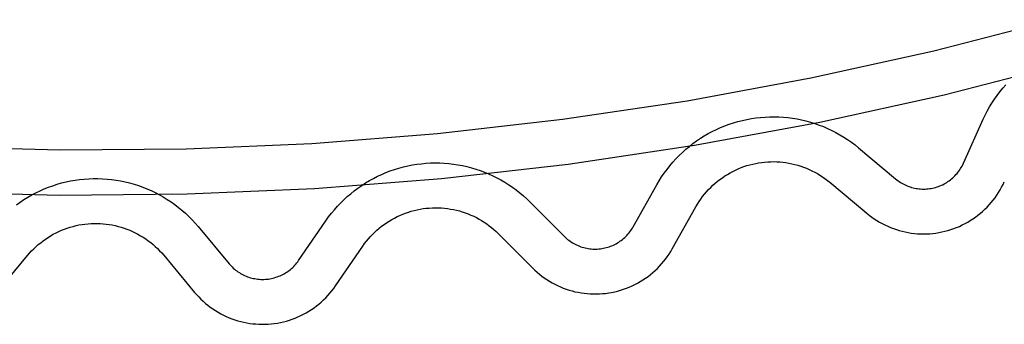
# Model space of a CAD drawing. Header units: millimetres. Extents: x -56 to 85, y 114 to 353.
# Tile 9 of 18: x 41.7 to 52.68, y 268.08 to 271.48. Entities that reach past the tile are written whole.
import ezdxf

# ---------------------------------------------------------------- set-up
doc = ezdxf.new("R2010")
doc.units = ezdxf.units.MM
doc.linetypes.add('Hidden', pattern=[4, 2, -2])
doc.layers.add('Make2D$Hidden$Curves', color=7, linetype='Hidden', true_color=0x8c8c8c)
doc.layers.add('Make2D$Visible$Curves', color=7, linetype='Continuous', true_color=0x000000)

msp = doc.modelspace()

# ---------------------------------------------------------------- linework, layer by layer
at = {"layer": 'Make2D$Hidden$Curves'}
for p, q in [((52.663, 270.712), (52.697, 270.751)), ((52.6, 270.631), (52.631, 270.672)), ((52.631, 270.672), (52.663, 270.712)), ((52.516, 270.503), (52.543, 270.547)), ((52.543, 270.547), (52.571, 270.59)), ((52.571, 270.59), (52.6, 270.631)), ((52.468, 270.413), (52.491, 270.458)), ((52.491, 270.458), (52.516, 270.503)), ((49.563, 270.293), (49.611, 270.311)), ((49.611, 270.311), (49.66, 270.327)), ((49.66, 270.327), (49.709, 270.341)), ((49.709, 270.341), (49.759, 270.354)), ((49.759, 270.354), (49.808, 270.365)), ((49.808, 270.365), (49.859, 270.374)), ((49.859, 270.374), (49.909, 270.381)), ((49.909, 270.381), (49.96, 270.387)), ((49.96, 270.387), (50.011, 270.391)), ((50.011, 270.391), (50.062, 270.393)), ((50.062, 270.393), (50.113, 270.394)), ((50.113, 270.394), (50.165, 270.392)), ((50.165, 270.392), (50.216, 270.389)), ((50.216, 270.389), (50.266, 270.384)), ((50.266, 270.384), (50.317, 270.378)), ((50.317, 270.378), (50.368, 270.369)), ((50.368, 270.369), (50.418, 270.359)), ((50.418, 270.359), (50.468, 270.348)), ((50.468, 270.348), (50.517, 270.334)), ((50.517, 270.334), (50.566, 270.319)), ((50.566, 270.319), (50.614, 270.302)), ((52.225, 269.876), (52.446, 270.367)), ((52.446, 270.367), (52.468, 270.413)), ((49.334, 270.181), (49.378, 270.206)), ((49.378, 270.206), (49.423, 270.23)), ((49.423, 270.23), (49.469, 270.253)), ((49.469, 270.253), (49.516, 270.274)), ((49.516, 270.274), (49.563, 270.293)), ((50.614, 270.302), (50.662, 270.284)), ((50.662, 270.284), (50.709, 270.264)), ((50.709, 270.264), (50.755, 270.242)), ((50.755, 270.242), (50.801, 270.219)), ((50.801, 270.219), (50.845, 270.194)), ((49.167, 270.064), (49.207, 270.095)), ((49.207, 270.095), (49.248, 270.125)), ((49.248, 270.125), (49.291, 270.154)), ((49.291, 270.154), (49.334, 270.181)), ((50.845, 270.194), (50.889, 270.167)), ((50.889, 270.167), (50.932, 270.14)), ((50.932, 270.14), (50.974, 270.11)), ((50.974, 270.11), (51.015, 270.08)), ((49.052, 269.961), (49.089, 269.997)), ((49.089, 269.997), (49.127, 270.031)), ((49.127, 270.031), (49.167, 270.064)), ((51.015, 270.08), (51.054, 270.047)), ((51.054, 270.047), (51.468, 269.702)), ((46.127, 269.865), (46.178, 269.871)), ((46.178, 269.871), (46.229, 269.876)), ((46.229, 269.876), (46.28, 269.879)), ((46.28, 269.879), (46.331, 269.88)), ((46.331, 269.88), (46.382, 269.879)), ((46.382, 269.879), (46.433, 269.877)), ((46.433, 269.877), (46.484, 269.873)), ((46.484, 269.873), (46.535, 269.867)), ((48.949, 269.848), (48.982, 269.887)), ((48.982, 269.887), (49.017, 269.925)), ((49.017, 269.925), (49.052, 269.961)), ((52.217, 269.86), (52.225, 269.876)), ((45.735, 269.752), (45.782, 269.772)), ((45.782, 269.772), (45.83, 269.79)), ((45.83, 269.79), (45.878, 269.807)), ((45.878, 269.807), (45.927, 269.822)), ((45.927, 269.822), (45.977, 269.835)), ((45.977, 269.835), (46.027, 269.847)), ((46.027, 269.847), (46.077, 269.857)), ((46.077, 269.857), (46.127, 269.865)), ((46.535, 269.867), (46.586, 269.859)), ((46.586, 269.859), (46.636, 269.85)), ((46.636, 269.85), (46.686, 269.839)), ((46.686, 269.839), (46.735, 269.826)), ((46.735, 269.826), (46.784, 269.811)), ((46.784, 269.811), (46.833, 269.795)), ((46.833, 269.795), (46.881, 269.777)), ((46.881, 269.777), (46.928, 269.758)), ((48.858, 269.724), (48.887, 269.766)), ((48.887, 269.766), (48.918, 269.808)), ((48.918, 269.808), (48.949, 269.848)), ((52.141, 269.749), (52.153, 269.761)), ((52.153, 269.761), (52.163, 269.774)), ((52.163, 269.774), (52.173, 269.788)), ((52.173, 269.788), (52.183, 269.802)), ((52.183, 269.802), (52.193, 269.816)), ((52.193, 269.816), (52.201, 269.83)), ((52.201, 269.83), (52.21, 269.845)), ((52.21, 269.845), (52.217, 269.86)), ((42.115, 269.642), (42.164, 269.656)), ((42.164, 269.656), (42.214, 269.668)), ((42.214, 269.668), (42.264, 269.679)), ((42.264, 269.679), (42.314, 269.687)), ((42.314, 269.687), (42.365, 269.695)), ((42.365, 269.695), (42.416, 269.7)), ((42.416, 269.7), (42.467, 269.703)), ((42.467, 269.703), (42.518, 269.705)), ((42.518, 269.705), (42.569, 269.705)), ((42.569, 269.705), (42.62, 269.704)), ((42.62, 269.704), (42.671, 269.7)), ((42.671, 269.7), (42.722, 269.695)), ((42.722, 269.695), (42.773, 269.688)), ((42.773, 269.688), (42.823, 269.679)), ((42.823, 269.679), (42.873, 269.669)), ((42.873, 269.669), (42.923, 269.657)), ((42.923, 269.657), (42.972, 269.643)), ((45.512, 269.629), (45.555, 269.657)), ((45.555, 269.657), (45.598, 269.683)), ((45.598, 269.683), (45.643, 269.707)), ((45.643, 269.707), (45.689, 269.731)), ((45.689, 269.731), (45.735, 269.752)), ((46.928, 269.758), (46.975, 269.737)), ((46.975, 269.737), (47.02, 269.714)), ((47.02, 269.714), (47.065, 269.69)), ((47.065, 269.69), (47.11, 269.664)), ((47.11, 269.664), (47.153, 269.637)), ((48.805, 269.637), (48.831, 269.681)), ((48.831, 269.681), (48.858, 269.724)), ((51.468, 269.702), (51.481, 269.691)), ((51.481, 269.691), (51.495, 269.681)), ((51.495, 269.681), (51.509, 269.671)), ((51.509, 269.671), (51.523, 269.662)), ((51.523, 269.662), (51.537, 269.654)), ((51.537, 269.654), (51.552, 269.645)), ((52.008, 269.645), (52.023, 269.653)), ((52.023, 269.653), (52.038, 269.662)), ((52.038, 269.662), (52.052, 269.671)), ((52.052, 269.671), (52.066, 269.681)), ((52.066, 269.681), (52.079, 269.691)), ((52.079, 269.691), (52.092, 269.702)), ((52.092, 269.702), (52.105, 269.713)), ((52.105, 269.713), (52.118, 269.724)), ((52.118, 269.724), (52.13, 269.736)), ((52.13, 269.736), (52.141, 269.749)), ((41.832, 269.524), (41.878, 269.547)), ((41.878, 269.547), (41.924, 269.57)), ((41.924, 269.57), (41.971, 269.59)), ((41.971, 269.59), (42.018, 269.609)), ((42.018, 269.609), (42.066, 269.626)), ((42.066, 269.626), (42.115, 269.642)), ((42.972, 269.643), (43.021, 269.627)), ((43.021, 269.627), (43.069, 269.61)), ((43.069, 269.61), (43.116, 269.591)), ((43.116, 269.591), (43.163, 269.571)), ((43.163, 269.571), (43.209, 269.549)), ((43.209, 269.549), (43.255, 269.525)), ((45.389, 269.537), (45.429, 269.569)), ((45.429, 269.569), (45.47, 269.6)), ((45.47, 269.6), (45.512, 269.629)), ((47.153, 269.637), (47.195, 269.608)), ((47.195, 269.608), (47.236, 269.578)), ((47.236, 269.578), (47.277, 269.546)), ((47.277, 269.546), (47.316, 269.513)), ((48.541, 269.168), (48.805, 269.637)), ((51.552, 269.645), (51.567, 269.638)), ((51.567, 269.638), (51.583, 269.631)), ((51.583, 269.631), (51.598, 269.624)), ((51.598, 269.624), (51.614, 269.618)), ((51.614, 269.618), (51.63, 269.612)), ((51.63, 269.612), (51.646, 269.607)), ((51.646, 269.607), (51.663, 269.603)), ((51.663, 269.603), (51.679, 269.599)), ((51.679, 269.599), (51.696, 269.596)), ((51.696, 269.596), (51.713, 269.593)), ((51.713, 269.593), (51.729, 269.591)), ((51.729, 269.591), (51.746, 269.59)), ((51.746, 269.59), (51.763, 269.589)), ((51.763, 269.589), (51.78, 269.589)), ((51.78, 269.589), (51.797, 269.589)), ((51.797, 269.589), (51.814, 269.59)), ((51.814, 269.59), (51.831, 269.591)), ((51.831, 269.591), (51.848, 269.593)), ((51.848, 269.593), (51.864, 269.596)), ((51.864, 269.596), (51.881, 269.599)), ((51.881, 269.599), (51.898, 269.603)), ((51.898, 269.603), (51.914, 269.607)), ((51.914, 269.607), (51.93, 269.612)), ((51.93, 269.612), (51.946, 269.618)), ((51.946, 269.618), (51.962, 269.624)), ((51.962, 269.624), (51.978, 269.63)), ((51.978, 269.63), (51.993, 269.637)), ((51.993, 269.637), (52.008, 269.645)), ((41.66, 269.414), (41.702, 269.443)), ((41.702, 269.443), (41.744, 269.472)), ((41.744, 269.472), (41.788, 269.498)), ((41.788, 269.498), (41.832, 269.524)), ((43.255, 269.525), (43.299, 269.5)), ((43.299, 269.5), (43.343, 269.473)), ((43.343, 269.473), (43.386, 269.445)), ((43.386, 269.445), (43.427, 269.416)), ((45.241, 269.396), (45.276, 269.433)), ((45.276, 269.433), (45.312, 269.469)), ((45.312, 269.469), (45.35, 269.504)), ((45.35, 269.504), (45.389, 269.537)), ((47.316, 269.513), (47.354, 269.479)), ((47.354, 269.479), (47.391, 269.444)), ((47.391, 269.444), (47.771, 269.063)), ((43.427, 269.416), (43.468, 269.384)), ((43.468, 269.384), (43.507, 269.352)), ((43.507, 269.352), (43.546, 269.318)), ((45.174, 269.318), (45.207, 269.358)), ((45.207, 269.358), (45.241, 269.396)), ((43.546, 269.318), (43.583, 269.283)), ((43.583, 269.283), (43.619, 269.247)), ((43.619, 269.247), (43.654, 269.209)), ((43.654, 269.209), (43.687, 269.171)), ((44.808, 268.793), (45.113, 269.236)), ((45.113, 269.236), (45.143, 269.278)), ((45.143, 269.278), (45.174, 269.318)), ((43.687, 269.171), (44.032, 268.757)), ((48.493, 269.098), (48.503, 269.111)), ((48.503, 269.111), (48.513, 269.125)), ((48.513, 269.125), (48.523, 269.139)), ((48.523, 269.139), (48.532, 269.153)), ((48.532, 269.153), (48.541, 269.168)), ((47.771, 269.063), (47.783, 269.051)), ((47.783, 269.051), (47.796, 269.039)), ((47.796, 269.039), (47.809, 269.028)), ((47.809, 269.028), (47.822, 269.018)), ((47.822, 269.018), (47.836, 269.008)), ((47.836, 269.008), (47.85, 268.999)), ((47.85, 268.999), (47.864, 268.99)), ((48.365, 268.988), (48.379, 268.997)), ((48.379, 268.997), (48.393, 269.006)), ((48.393, 269.006), (48.407, 269.016)), ((48.407, 269.016), (48.42, 269.026)), ((48.42, 269.026), (48.434, 269.037)), ((48.434, 269.037), (48.446, 269.048)), ((48.446, 269.048), (48.458, 269.06)), ((48.458, 269.06), (48.47, 269.072)), ((48.47, 269.072), (48.482, 269.085)), ((48.482, 269.085), (48.493, 269.098)), ((47.864, 268.99), (47.879, 268.981)), ((47.879, 268.981), (47.894, 268.973)), ((47.894, 268.973), (47.909, 268.966)), ((47.909, 268.966), (47.925, 268.959)), ((47.925, 268.959), (47.94, 268.952)), ((47.94, 268.952), (47.956, 268.946)), ((47.956, 268.946), (47.973, 268.941)), ((47.973, 268.941), (47.989, 268.937)), ((47.989, 268.937), (48.005, 268.932)), ((48.005, 268.932), (48.022, 268.929)), ((48.022, 268.929), (48.038, 268.926)), ((48.038, 268.926), (48.055, 268.923)), ((48.055, 268.923), (48.072, 268.922)), ((48.072, 268.922), (48.089, 268.92)), ((48.089, 268.92), (48.106, 268.92)), ((48.106, 268.92), (48.123, 268.92)), ((48.123, 268.92), (48.14, 268.92)), ((48.14, 268.92), (48.157, 268.921)), ((48.157, 268.921), (48.174, 268.923)), ((48.174, 268.923), (48.19, 268.925)), ((48.19, 268.925), (48.207, 268.928)), ((48.207, 268.928), (48.224, 268.932)), ((48.224, 268.932), (48.24, 268.936)), ((48.24, 268.936), (48.256, 268.94)), ((48.256, 268.94), (48.273, 268.945)), ((48.273, 268.945), (48.289, 268.951)), ((48.289, 268.951), (48.304, 268.957)), ((48.304, 268.957), (48.32, 268.964)), ((48.32, 268.964), (48.335, 268.972)), ((48.335, 268.972), (48.35, 268.979)), ((48.35, 268.979), (48.365, 268.988)), ((44.788, 268.765), (44.798, 268.779)), ((44.798, 268.779), (44.808, 268.793)), ((44.032, 268.757), (44.043, 268.744)), ((44.043, 268.744), (44.055, 268.732)), ((44.055, 268.732), (44.067, 268.72)), ((44.067, 268.72), (44.079, 268.708)), ((44.079, 268.708), (44.092, 268.697)), ((44.092, 268.697), (44.105, 268.686)), ((44.105, 268.686), (44.119, 268.676)), ((44.119, 268.676), (44.132, 268.666)), ((44.132, 268.666), (44.147, 268.657)), ((44.661, 268.654), (44.676, 268.663)), ((44.676, 268.663), (44.69, 268.672)), ((44.69, 268.672), (44.703, 268.682)), ((44.703, 268.682), (44.716, 268.693)), ((44.716, 268.693), (44.729, 268.704)), ((44.729, 268.704), (44.742, 268.715)), ((44.742, 268.715), (44.754, 268.727)), ((44.754, 268.727), (44.766, 268.74)), ((44.766, 268.74), (44.777, 268.752)), ((44.777, 268.752), (44.788, 268.765)), ((44.147, 268.657), (44.161, 268.648)), ((44.161, 268.648), (44.176, 268.64)), ((44.176, 268.64), (44.191, 268.632)), ((44.191, 268.632), (44.206, 268.625)), ((44.206, 268.625), (44.222, 268.618)), ((44.222, 268.618), (44.238, 268.612)), ((44.238, 268.612), (44.254, 268.606)), ((44.254, 268.606), (44.27, 268.601)), ((44.27, 268.601), (44.286, 268.597)), ((44.286, 268.597), (44.303, 268.593)), ((44.303, 268.593), (44.319, 268.59)), ((44.319, 268.59), (44.336, 268.587)), ((44.336, 268.587), (44.353, 268.585)), ((44.353, 268.585), (44.37, 268.583)), ((44.37, 268.583), (44.387, 268.582)), ((44.387, 268.582), (44.403, 268.582)), ((44.403, 268.582), (44.42, 268.582)), ((44.42, 268.582), (44.437, 268.583)), ((44.437, 268.583), (44.454, 268.584)), ((44.454, 268.584), (44.471, 268.586)), ((44.471, 268.586), (44.488, 268.589)), ((44.488, 268.589), (44.504, 268.592)), ((44.504, 268.592), (44.521, 268.595)), ((44.521, 268.595), (44.537, 268.6)), ((44.537, 268.6), (44.554, 268.605)), ((44.554, 268.605), (44.57, 268.61)), ((44.57, 268.61), (44.586, 268.616)), ((44.586, 268.616), (44.601, 268.622)), ((44.601, 268.622), (44.617, 268.629)), ((44.617, 268.629), (44.632, 268.637)), ((44.632, 268.637), (44.647, 268.645)), ((44.647, 268.645), (44.661, 268.654))]:
    msp.add_line(p, q, dxfattribs=at)
at = {"layer": 'Make2D$Visible$Curves'}
for p, q in [((53.256, 271.475), (51.895, 271.125)), ((51.895, 271.125), (50.523, 270.823)), ((52.011, 270.64), (53.388, 270.994)), ((50.523, 270.823), (49.141, 270.568)), ((50.622, 270.333), (52.011, 270.64)), ((49.141, 270.568), (47.752, 270.362)), ((47.752, 270.362), (46.356, 270.203)), ((49.223, 270.076), (50.622, 270.333)), ((46.356, 270.203), (44.955, 270.094)), ((44.955, 270.094), (43.552, 270.033)), ((42.147, 270.021), (40.742, 270.057)), ((43.552, 270.033), (42.147, 270.021)), ((47.817, 269.867), (49.223, 270.076)), ((49.874, 269.867), (49.907, 269.874)), ((49.907, 269.874), (49.94, 269.88)), ((49.94, 269.88), (49.974, 269.885)), ((49.974, 269.885), (50.007, 269.889)), ((50.007, 269.889), (50.041, 269.892)), ((50.041, 269.892), (50.075, 269.893)), ((50.075, 269.893), (50.109, 269.894)), ((50.109, 269.894), (50.143, 269.893)), ((50.143, 269.893), (50.177, 269.891)), ((50.177, 269.891), (50.211, 269.887)), ((50.211, 269.887), (50.244, 269.883)), ((50.244, 269.883), (50.278, 269.878)), ((50.278, 269.878), (50.311, 269.871)), ((50.311, 269.871), (50.344, 269.863)), ((46.403, 269.706), (47.817, 269.867)), ((49.592, 269.752), (49.621, 269.769)), ((49.621, 269.769), (49.651, 269.785)), ((49.651, 269.785), (49.682, 269.8)), ((49.682, 269.8), (49.713, 269.814)), ((49.713, 269.814), (49.744, 269.827)), ((49.744, 269.827), (49.776, 269.839)), ((49.776, 269.839), (49.808, 269.849)), ((49.808, 269.849), (49.841, 269.859)), ((49.841, 269.859), (49.874, 269.867)), ((50.344, 269.863), (50.377, 269.854)), ((50.377, 269.854), (50.409, 269.844)), ((50.409, 269.844), (50.441, 269.833)), ((50.441, 269.833), (50.473, 269.821)), ((50.473, 269.821), (50.504, 269.807)), ((50.504, 269.807), (50.535, 269.793)), ((50.535, 269.793), (50.565, 269.777)), ((50.565, 269.777), (50.595, 269.761)), ((50.595, 269.761), (50.624, 269.743)), ((44.985, 269.595), (46.403, 269.706)), ((49.429, 269.63), (49.455, 269.653)), ((49.455, 269.653), (49.481, 269.675)), ((49.481, 269.675), (49.507, 269.695)), ((49.507, 269.695), (49.535, 269.715)), ((49.535, 269.715), (49.563, 269.734)), ((49.563, 269.734), (49.592, 269.752)), ((50.624, 269.743), (50.652, 269.725)), ((50.652, 269.725), (50.68, 269.706)), ((50.68, 269.706), (50.707, 269.685)), ((50.707, 269.685), (50.734, 269.664)), ((50.734, 269.664), (51.147, 269.318)), ((52.666, 269.639), (52.68, 269.67)), ((40.721, 269.558), (42.142, 269.521)), ((43.565, 269.534), (44.985, 269.595)), ((49.336, 269.531), (49.358, 269.557)), ((49.358, 269.557), (49.381, 269.582)), ((49.381, 269.582), (49.405, 269.607)), ((49.405, 269.607), (49.429, 269.63)), ((52.597, 269.52), (52.615, 269.549)), ((52.615, 269.549), (52.633, 269.578)), ((52.633, 269.578), (52.65, 269.608)), ((52.65, 269.608), (52.666, 269.639)), ((42.142, 269.521), (43.565, 269.534)), ((49.258, 269.421), (49.276, 269.449)), ((49.276, 269.449), (49.295, 269.477)), ((49.295, 269.477), (49.315, 269.505)), ((49.315, 269.505), (49.336, 269.531)), ((52.512, 269.413), (52.534, 269.438)), ((52.534, 269.438), (52.556, 269.465)), ((52.556, 269.465), (52.577, 269.492)), ((52.577, 269.492), (52.597, 269.52)), ((45.969, 269.308), (46.001, 269.32)), ((46.001, 269.32), (46.033, 269.331)), ((46.033, 269.331), (46.065, 269.341)), ((46.065, 269.341), (46.098, 269.35)), ((46.098, 269.35), (46.131, 269.358)), ((46.131, 269.358), (46.165, 269.364)), ((46.165, 269.364), (46.198, 269.37)), ((46.198, 269.37), (46.232, 269.374)), ((46.232, 269.374), (46.266, 269.377)), ((46.266, 269.377), (46.3, 269.379)), ((46.3, 269.379), (46.333, 269.38)), ((46.333, 269.38), (46.367, 269.379)), ((46.367, 269.379), (46.401, 269.378)), ((46.401, 269.378), (46.435, 269.375)), ((46.435, 269.375), (46.469, 269.371)), ((46.469, 269.371), (46.502, 269.366)), ((46.502, 269.366), (46.536, 269.36)), ((46.536, 269.36), (46.569, 269.353)), ((46.569, 269.353), (46.602, 269.344)), ((46.602, 269.344), (46.634, 269.334)), ((46.634, 269.334), (46.667, 269.324)), ((46.667, 269.324), (46.698, 269.312)), ((48.976, 268.922), (49.241, 269.391)), ((49.241, 269.391), (49.258, 269.421)), ((52.413, 269.318), (52.439, 269.34)), ((52.439, 269.34), (52.464, 269.363)), ((52.464, 269.363), (52.488, 269.388)), ((52.488, 269.388), (52.512, 269.413)), ((45.762, 269.194), (45.789, 269.213)), ((45.789, 269.213), (45.818, 269.232)), ((45.818, 269.232), (45.847, 269.249)), ((45.847, 269.249), (45.877, 269.265)), ((45.877, 269.265), (45.907, 269.281)), ((45.907, 269.281), (45.938, 269.295)), ((45.938, 269.295), (45.969, 269.308)), ((46.698, 269.312), (46.73, 269.299)), ((46.73, 269.299), (46.761, 269.285)), ((46.761, 269.285), (46.791, 269.27)), ((46.791, 269.27), (46.821, 269.254)), ((46.821, 269.254), (46.85, 269.237)), ((46.85, 269.237), (46.879, 269.219)), ((46.879, 269.219), (46.907, 269.2)), ((51.147, 269.318), (51.174, 269.297)), ((51.174, 269.297), (51.201, 269.276)), ((51.201, 269.276), (51.23, 269.257)), ((51.23, 269.257), (51.258, 269.238)), ((51.258, 269.238), (51.288, 269.22)), ((51.288, 269.22), (51.318, 269.204)), ((52.242, 269.203), (52.272, 269.22)), ((52.272, 269.22), (52.301, 269.237)), ((52.301, 269.237), (52.33, 269.256)), ((52.33, 269.256), (52.358, 269.275)), ((52.358, 269.275), (52.386, 269.296)), ((52.386, 269.296), (52.413, 269.318)), ((42.072, 269.085), (42.102, 269.101)), ((42.102, 269.101), (42.133, 269.115)), ((42.133, 269.115), (42.164, 269.129)), ((42.164, 269.129), (42.195, 269.141)), ((42.195, 269.141), (42.227, 269.153)), ((42.227, 269.153), (42.259, 269.163)), ((42.259, 269.163), (42.292, 269.173)), ((42.292, 269.173), (42.325, 269.181)), ((42.325, 269.181), (42.358, 269.188)), ((42.358, 269.188), (42.392, 269.193)), ((42.392, 269.193), (42.425, 269.198)), ((42.425, 269.198), (42.459, 269.202)), ((42.459, 269.202), (42.493, 269.204)), ((42.493, 269.204), (42.527, 269.205)), ((42.527, 269.205), (42.561, 269.205)), ((42.561, 269.205), (42.595, 269.204)), ((42.595, 269.204), (42.629, 269.202)), ((42.629, 269.202), (42.662, 269.198)), ((42.662, 269.198), (42.696, 269.194)), ((42.696, 269.194), (42.73, 269.188)), ((42.73, 269.188), (42.763, 269.181)), ((42.763, 269.181), (42.796, 269.173)), ((42.796, 269.173), (42.828, 269.164)), ((42.828, 269.164), (42.861, 269.154)), ((42.861, 269.154), (42.893, 269.142)), ((42.893, 269.142), (42.924, 269.13)), ((42.924, 269.13), (42.955, 269.116)), ((42.955, 269.116), (42.986, 269.101)), ((42.986, 269.101), (43.016, 269.086)), ((45.633, 269.083), (45.657, 269.107)), ((45.657, 269.107), (45.682, 269.13)), ((45.682, 269.13), (45.708, 269.152)), ((45.708, 269.152), (45.734, 269.174)), ((45.734, 269.174), (45.762, 269.194)), ((46.907, 269.2), (46.935, 269.179)), ((46.935, 269.179), (46.961, 269.159)), ((46.961, 269.159), (46.987, 269.137)), ((46.987, 269.137), (47.012, 269.114)), ((47.012, 269.114), (47.037, 269.09)), ((51.318, 269.204), (51.349, 269.188)), ((51.349, 269.188), (51.38, 269.174)), ((51.38, 269.174), (51.411, 269.16)), ((51.411, 269.16), (51.443, 269.148)), ((51.443, 269.148), (51.476, 269.137)), ((51.476, 269.137), (51.509, 269.127)), ((51.509, 269.127), (51.542, 269.118)), ((51.542, 269.118), (51.575, 269.11)), ((51.575, 269.11), (51.609, 269.104)), ((51.609, 269.104), (51.643, 269.098)), ((51.917, 269.098), (51.951, 269.103)), ((51.951, 269.103), (51.984, 269.11)), ((51.984, 269.11), (52.018, 269.118)), ((52.018, 269.118), (52.051, 269.126)), ((52.051, 269.126), (52.084, 269.136)), ((52.084, 269.136), (52.116, 269.148)), ((52.116, 269.148), (52.148, 269.16)), ((52.148, 269.16), (52.18, 269.173)), ((52.18, 269.173), (52.211, 269.188)), ((52.211, 269.188), (52.242, 269.203)), ((41.904, 268.97), (41.931, 268.991)), ((41.931, 268.991), (41.958, 269.012)), ((41.958, 269.012), (41.985, 269.031)), ((41.985, 269.031), (42.014, 269.05)), ((42.014, 269.05), (42.042, 269.068)), ((42.042, 269.068), (42.072, 269.085)), ((43.016, 269.086), (43.046, 269.069)), ((43.046, 269.069), (43.075, 269.051)), ((43.075, 269.051), (43.103, 269.033)), ((43.103, 269.033), (43.131, 269.013)), ((43.131, 269.013), (43.158, 268.992)), ((43.158, 268.992), (43.184, 268.971)), ((45.545, 268.98), (45.566, 269.007)), ((45.566, 269.007), (45.587, 269.033)), ((45.587, 269.033), (45.61, 269.059)), ((45.61, 269.059), (45.633, 269.083)), ((47.037, 269.09), (47.418, 268.709)), ((51.643, 269.098), (51.677, 269.094)), ((51.677, 269.094), (51.711, 269.091)), ((51.711, 269.091), (51.745, 269.089)), ((51.745, 269.089), (51.78, 269.089)), ((51.78, 269.089), (51.814, 269.089)), ((51.814, 269.089), (51.848, 269.091)), ((51.848, 269.091), (51.883, 269.094)), ((51.883, 269.094), (51.917, 269.098)), ((41.807, 268.875), (41.83, 268.9)), ((41.83, 268.9), (41.854, 268.924)), ((41.854, 268.924), (41.879, 268.947)), ((41.879, 268.947), (41.904, 268.97)), ((43.184, 268.971), (43.209, 268.948)), ((43.209, 268.948), (43.234, 268.925)), ((43.234, 268.925), (43.258, 268.901)), ((43.258, 268.901), (43.281, 268.876)), ((45.22, 268.509), (45.525, 268.953)), ((45.525, 268.953), (45.545, 268.98)), ((48.94, 268.863), (48.959, 268.892)), ((48.959, 268.892), (48.976, 268.922)), ((41.441, 268.434), (41.785, 268.849)), ((41.785, 268.849), (41.807, 268.875)), ((43.281, 268.876), (43.303, 268.85)), ((43.303, 268.85), (43.648, 268.437)), ((48.857, 268.754), (48.879, 268.78)), ((48.879, 268.78), (48.901, 268.807)), ((48.901, 268.807), (48.921, 268.835)), ((48.921, 268.835), (48.94, 268.863)), ((47.418, 268.709), (47.442, 268.685)), ((47.442, 268.685), (47.468, 268.662)), ((47.468, 268.662), (47.494, 268.64)), ((48.759, 268.658), (48.785, 268.681)), ((48.785, 268.681), (48.81, 268.704)), ((48.81, 268.704), (48.834, 268.729)), ((48.834, 268.729), (48.857, 268.754)), ((47.494, 268.64), (47.521, 268.619)), ((47.521, 268.619), (47.549, 268.599)), ((47.549, 268.599), (47.577, 268.58)), ((47.577, 268.58), (47.606, 268.561)), ((47.606, 268.561), (47.636, 268.544)), ((48.59, 268.541), (48.62, 268.558)), ((48.62, 268.558), (48.649, 268.576)), ((48.649, 268.576), (48.678, 268.595)), ((48.678, 268.595), (48.706, 268.615)), ((48.706, 268.615), (48.733, 268.636)), ((48.733, 268.636), (48.759, 268.658)), ((45.157, 268.427), (45.179, 268.454)), ((45.179, 268.454), (45.2, 268.481)), ((45.2, 268.481), (45.22, 268.509)), ((47.636, 268.544), (47.666, 268.528)), ((47.666, 268.528), (47.697, 268.513)), ((47.697, 268.513), (47.729, 268.499)), ((47.729, 268.499), (47.76, 268.486)), ((47.76, 268.486), (47.793, 268.474)), ((47.793, 268.474), (47.825, 268.463)), ((47.825, 268.463), (47.858, 268.454)), ((47.858, 268.454), (47.891, 268.445)), ((47.891, 268.445), (47.925, 268.438)), ((48.3, 268.437), (48.334, 268.444)), ((48.334, 268.444), (48.367, 268.452)), ((48.367, 268.452), (48.4, 268.461)), ((48.4, 268.461), (48.433, 268.472)), ((48.433, 268.472), (48.465, 268.483)), ((48.465, 268.483), (48.497, 268.496)), ((48.497, 268.496), (48.529, 268.51)), ((48.529, 268.51), (48.56, 268.525)), ((48.56, 268.525), (48.59, 268.541)), ((43.648, 268.437), (43.671, 268.411)), ((43.671, 268.411), (43.694, 268.386)), ((43.694, 268.386), (43.718, 268.361)), ((43.718, 268.361), (43.743, 268.338)), ((43.743, 268.338), (43.769, 268.315)), ((45.061, 268.329), (45.086, 268.353)), ((45.086, 268.353), (45.11, 268.377)), ((45.11, 268.377), (45.134, 268.402)), ((45.134, 268.402), (45.157, 268.427)), ((47.925, 268.438), (47.959, 268.432)), ((47.959, 268.432), (47.993, 268.427)), ((47.993, 268.427), (48.027, 268.424)), ((48.027, 268.424), (48.061, 268.421)), ((48.061, 268.421), (48.096, 268.42)), ((48.096, 268.42), (48.13, 268.42)), ((48.13, 268.42), (48.164, 268.421)), ((48.164, 268.421), (48.198, 268.423)), ((48.198, 268.423), (48.233, 268.426)), ((48.233, 268.426), (48.267, 268.431)), ((48.267, 268.431), (48.3, 268.437)), ((43.769, 268.315), (43.796, 268.293)), ((43.796, 268.293), (43.823, 268.273)), ((43.823, 268.273), (43.851, 268.253)), ((43.851, 268.253), (43.88, 268.234)), ((43.88, 268.234), (43.909, 268.216)), ((44.893, 268.21), (44.923, 268.227)), ((44.923, 268.227), (44.952, 268.246)), ((44.952, 268.246), (44.98, 268.265)), ((44.98, 268.265), (45.008, 268.286)), ((45.008, 268.286), (45.034, 268.307)), ((45.034, 268.307), (45.061, 268.329)), ((43.909, 268.216), (43.939, 268.199)), ((43.939, 268.199), (43.97, 268.184)), ((43.97, 268.184), (44.001, 268.169)), ((44.001, 268.169), (44.032, 268.155)), ((44.032, 268.155), (44.064, 268.143)), ((44.064, 268.143), (44.097, 268.132)), ((44.097, 268.132), (44.129, 268.121)), ((44.129, 268.121), (44.163, 268.112)), ((44.163, 268.112), (44.196, 268.104)), ((44.639, 268.109), (44.672, 268.118)), ((44.672, 268.118), (44.705, 268.128)), ((44.705, 268.128), (44.737, 268.139)), ((44.737, 268.139), (44.769, 268.151)), ((44.769, 268.151), (44.801, 268.164)), ((44.801, 268.164), (44.832, 268.178)), ((44.832, 268.178), (44.863, 268.194)), ((44.863, 268.194), (44.893, 268.21)), ((44.196, 268.104), (44.23, 268.098)), ((44.23, 268.098), (44.264, 268.092)), ((44.264, 268.092), (44.298, 268.088)), ((44.298, 268.088), (44.332, 268.085)), ((44.332, 268.085), (44.366, 268.083)), ((44.366, 268.083), (44.4, 268.082)), ((44.4, 268.082), (44.435, 268.082)), ((44.435, 268.082), (44.469, 268.084)), ((44.469, 268.084), (44.503, 268.086)), ((44.503, 268.086), (44.537, 268.09)), ((44.537, 268.09), (44.571, 268.096)), ((44.571, 268.096), (44.605, 268.102)), ((44.605, 268.102), (44.639, 268.109))]:
    msp.add_line(p, q, dxfattribs=at)

doc.saveas('drawing.dxf')
